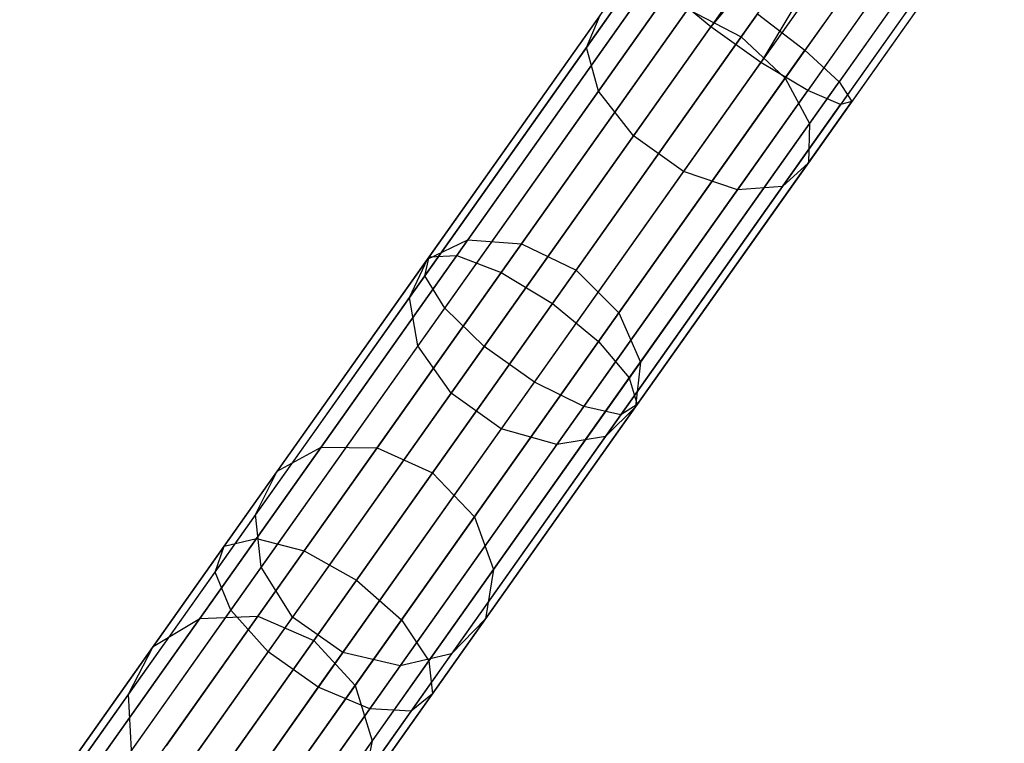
# Model space of a CAD drawing. Extents: x -91 to 91, y -91 to 262.
# Tile 4 of 256: x -47.92 to -40.26, y -65.22 to -59.59. Entities that reach past the tile are written whole.
import ezdxf

# ---------------------------------------------------------------- set-up
doc = ezdxf.new("R2010")
doc.units = 0
doc.header["$LTSCALE"] = 25.4
doc.layers.get('0').update_dxf_attribs({"linetype": 'CONTINUOUS'})

# ---------------------------------------------------------------- blocks, each defined once
blk = doc.blocks.new('ETE0_STL_1')
at = {"color": 0}
for p, q in [((-40.742, -57.1017, 169.0367), (-42.5438, -59.6441, 169.2695)), ((-40.742, -57.1017, 169.0367), (-42.5438, -59.6441, 169.2695)), ((-40.5467, -57.2401, 169.0076), (-42.5438, -59.6441, 169.2695)), ((-40.5467, -57.2401, 169.0076), (-42.5438, -59.6441, 169.2695)), ((-40.5467, -57.2401, 169.0076), (-42.1532, -59.9209, 169.2695)), ((-40.5467, -57.2401, 169.0076), (-42.1532, -59.9209, 169.2695)), ((-40.3514, -57.3784, 169.0367), (-42.1532, -59.9209, 169.2695)), ((-40.3514, -57.3784, 169.0367), (-42.1532, -59.9209, 169.2695)), ((-40.1675, -57.5088, 170.8931), (-41.8098, -59.8261, 171.1053)), ((-40.1675, -57.5088, 170.8931), (-41.8098, -59.8261, 171.1053)), ((-40.0057, -57.6235, 169.2591), (-41.7884, -60.1389, 169.4894)), ((-40.0057, -57.6235, 169.2591), (-41.7884, -60.1389, 169.4894)), ((-41.9843, -57.6516, 318.3333), (-43.5112, -59.8061, 316.8025)), ((-41.9843, -57.6516, 318.3333), (-43.5112, -59.8061, 316.8025)), ((-42.3059, -59.7223, 315.6848), (-40.8806, -57.7112, 317.1137)), ((-42.3059, -59.7223, 315.6848), (-40.8806, -57.7112, 317.1137)), ((-39.8752, -57.7159, 170.5757), (-41.5448, -60.0718, 170.7914)), ((-39.8752, -57.7159, 170.5757), (-41.5448, -60.0718, 170.7914)), ((-39.7838, -57.7807, 169.653), (-41.5327, -60.2484, 169.879)), ((-39.7838, -57.7807, 169.653), (-41.5327, -60.2484, 169.879)), ((-39.7368, -57.814, 170.1281), (-41.4448, -60.2242, 170.3488)), ((-39.7368, -57.814, 170.1281), (-41.4448, -60.2242, 170.3488)), ((-41.8616, -57.9486, 318.6879), (-43.4181, -60.1449, 317.1275)), ((-41.8616, -57.9486, 318.6879), (-43.4181, -60.1449, 317.1275)), ((-40.5303, -58.0206, 317.2168), (-41.9641, -60.0438, 315.7793)), ((-40.5303, -58.0206, 317.2168), (-41.9641, -60.0438, 315.7793)), ((-41.5718, -58.2727, 318.8882), (-43.145, -60.4925, 317.311)), ((-41.5718, -58.2727, 318.8882), (-43.145, -60.4925, 317.311)), ((-40.3178, -58.3404, 317.5025), (-41.7755, -60.3973, 316.0412)), ((-40.3178, -58.3404, 317.5025), (-41.7755, -60.3973, 316.0412)), ((-41.1813, -58.5494, 318.8882), (-42.7545, -60.7692, 317.311)), ((-41.1813, -58.5494, 318.8882), (-42.7545, -60.7692, 317.311)), ((-40.292, -58.5975, 317.9055), (-41.7832, -60.7017, 316.4104)), ((-40.292, -58.5975, 317.9055), (-41.7832, -60.7017, 316.4104)), ((-40.7796, -58.7155, 318.6879), (-42.336, -60.9117, 317.1275)), ((-40.7796, -58.7155, 318.6879), (-42.336, -60.9117, 317.1275)), ((-40.4586, -58.7328, 318.3333), (-41.9855, -60.8874, 316.8025)), ((-40.4586, -58.7328, 318.3333), (-41.9855, -60.8874, 316.8025)), ((-44.7348, -61.4327, 171.006), (-43.0647, -59.0762, 170.3488)), ((-44.7348, -61.4327, 171.006), (-43.0647, -59.0762, 170.3488)), ((-44.5202, -61.4236, 171.4338), (-42.8877, -59.12, 170.7914)), ((-44.5202, -61.4236, 171.4338), (-42.8877, -59.12, 170.7914)), ((-44.7684, -61.58, 170.5519), (-43.0584, -59.1671, 169.879)), ((-44.7684, -61.58, 170.5519), (-43.0584, -59.1671, 169.879)), ((-44.174, -61.5546, 171.7372), (-42.5682, -59.2887, 171.1053)), ((-44.174, -61.5546, 171.7372), (-42.5682, -59.2887, 171.1053)), ((-44.6135, -61.8317, 170.1754), (-42.8704, -59.3721, 169.4894)), ((-44.6135, -61.8317, 170.1754), (-42.8704, -59.3721, 169.4894)), ((-42.5438, -59.6441, 169.2695), (-42.8704, -59.3721, 169.4894)), ((-42.5438, -59.6441, 169.2695), (-42.8704, -59.3721, 169.4894)), ((-43.1184, -59.4456, 316.0412), (-44.4334, -61.301, 314.2192)), ((-43.1184, -59.4456, 316.0412), (-44.4334, -61.301, 314.2192)), ((-42.7225, -59.5064, 315.7793), (-44.0159, -61.3316, 313.9871)), ((-42.7225, -59.5064, 315.7793), (-44.0159, -61.3316, 313.9871)), ((-42.1792, -59.5435, 171.2186), (-43.7754, -61.7959, 171.8467)), ((-42.1792, -59.5435, 171.2186), (-43.7754, -61.7959, 171.8467)), ((-42.7225, -59.5064, 315.7793), (-42.3059, -59.7223, 315.6848)), ((-42.7225, -59.5064, 315.7793), (-42.3059, -59.7223, 315.6848)), ((-42.1792, -59.5435, 171.2186), (-41.8098, -59.8261, 171.1053)), ((-42.1792, -59.5435, 171.2186), (-41.8098, -59.8261, 171.1053)), ((-43.4031, -59.5537, 316.4104), (-44.7483, -61.4519, 314.5465)), ((-43.4031, -59.5537, 316.4104), (-44.7483, -61.4519, 314.5465)), ((-43.5112, -59.8061, 316.8025), (-43.4031, -59.5537, 316.4104)), ((-43.5112, -59.8061, 316.8025), (-43.4031, -59.5537, 316.4104)), ((-44.3056, -62.1301, 169.9628), (-42.5438, -59.6441, 169.2695)), ((-44.3056, -62.1301, 169.9628), (-42.5438, -59.6441, 169.2695)), ((-42.1532, -59.9209, 169.2695), (-42.5438, -59.6441, 169.2695)), ((-42.1532, -59.9209, 169.2695), (-42.5438, -59.6441, 169.2695)), ((-43.5916, -61.5365, 313.9033), (-42.3059, -59.7223, 315.6848)), ((-43.5916, -61.5365, 313.9033), (-42.3059, -59.7223, 315.6848)), ((-42.3059, -59.7223, 315.6848), (-41.9641, -60.0438, 315.7793)), ((-42.3059, -59.7223, 315.6848), (-41.9641, -60.0438, 315.7793)), ((-43.5112, -59.8061, 316.8025), (-44.8886, -61.7496, 314.894)), ((-43.5112, -59.8061, 316.8025), (-44.8886, -61.7496, 314.894)), ((-43.4181, -60.1449, 317.1275), (-43.5112, -59.8061, 316.8025)), ((-43.4181, -60.1449, 317.1275), (-43.5112, -59.8061, 316.8025)), ((-43.4157, -62.092, 171.7372), (-41.8098, -59.8261, 171.1053)), ((-43.4157, -62.092, 171.7372), (-41.8098, -59.8261, 171.1053)), ((-41.8098, -59.8261, 171.1053), (-41.5448, -60.0718, 170.7914)), ((-41.8098, -59.8261, 171.1053), (-41.5448, -60.0718, 170.7914)), ((-43.915, -62.4068, 169.9628), (-42.1532, -59.9209, 169.2695)), ((-43.915, -62.4068, 169.9628), (-42.1532, -59.9209, 169.2695)), ((-41.7884, -60.1389, 169.4894), (-42.1532, -59.9209, 169.2695)), ((-41.7884, -60.1389, 169.4894), (-42.1532, -59.9209, 169.2695)), ((-41.9641, -60.0438, 315.7793), (-43.2576, -61.869, 313.9871)), ((-41.9641, -60.0438, 315.7793), (-43.2576, -61.869, 313.9871)), ((-43.1773, -62.3753, 171.4338), (-41.5448, -60.0718, 170.7914)), ((-43.1773, -62.3753, 171.4338), (-41.5448, -60.0718, 170.7914)), ((-41.9641, -60.0438, 315.7793), (-41.7755, -60.3973, 316.0412)), ((-41.9641, -60.0438, 315.7793), (-41.7755, -60.3973, 316.0412)), ((-41.5448, -60.0718, 170.7914), (-41.4448, -60.2242, 170.3488)), ((-41.5448, -60.0718, 170.7914), (-41.4448, -60.2242, 170.3488)), ((-43.4181, -60.1449, 317.1275), (-44.8221, -62.126, 315.1821)), ((-43.4181, -60.1449, 317.1275), (-44.8221, -62.126, 315.1821)), ((-43.5315, -62.5985, 170.1754), (-41.7884, -60.1389, 169.4894)), ((-43.5315, -62.5985, 170.1754), (-41.7884, -60.1389, 169.4894)), ((-43.145, -60.4925, 317.311), (-43.4181, -60.1449, 317.1275)), ((-43.145, -60.4925, 317.311), (-43.4181, -60.1449, 317.1275)), ((-41.5327, -60.2484, 169.879), (-41.7884, -60.1389, 169.4894)), ((-41.5327, -60.2484, 169.879), (-41.7884, -60.1389, 169.4894)), ((-43.1149, -62.5807, 171.006), (-41.4448, -60.2242, 170.3488)), ((-43.1149, -62.5807, 171.006), (-41.4448, -60.2242, 170.3488)), ((-41.4448, -60.2242, 170.3488), (-41.5327, -60.2484, 169.879)), ((-41.4448, -60.2242, 170.3488), (-41.5327, -60.2484, 169.879)), ((-43.2427, -62.6613, 170.5519), (-41.5327, -60.2484, 169.879)), ((-43.2427, -62.6613, 170.5519), (-41.5327, -60.2484, 169.879)), ((-41.7755, -60.3973, 316.0412), (-43.0905, -62.2527, 314.2192)), ((-41.7755, -60.3973, 316.0412), (-43.0905, -62.2527, 314.2192)), ((-41.7755, -60.3973, 316.0412), (-41.7832, -60.7017, 316.4104)), ((-41.7755, -60.3973, 316.0412), (-41.7832, -60.7017, 316.4104)), ((-43.145, -60.4925, 317.311), (-44.5641, -62.4948, 315.3448)), ((-43.145, -60.4925, 317.311), (-44.5641, -62.4948, 315.3448)), ((-42.7545, -60.7692, 317.311), (-43.145, -60.4925, 317.311)), ((-42.7545, -60.7692, 317.311), (-43.145, -60.4925, 317.311)), ((-42.7545, -60.7692, 317.311), (-44.1735, -62.7716, 315.3448)), ((-42.7545, -60.7692, 317.311), (-44.1735, -62.7716, 315.3448)), ((-41.7832, -60.7017, 316.4104), (-43.1285, -62.5999, 314.5465)), ((-41.7832, -60.7017, 316.4104), (-43.1285, -62.5999, 314.5465)), ((-42.336, -60.9117, 317.1275), (-42.7545, -60.7692, 317.311)), ((-42.336, -60.9117, 317.1275), (-42.7545, -60.7692, 317.311)), ((-41.7832, -60.7017, 316.4104), (-41.9855, -60.8874, 316.8025)), ((-41.7832, -60.7017, 316.4104), (-41.9855, -60.8874, 316.8025)), ((-42.336, -60.9117, 317.1275), (-43.7401, -62.8929, 315.1821)), ((-42.336, -60.9117, 317.1275), (-43.7401, -62.8929, 315.1821)), ((-41.9855, -60.8874, 316.8025), (-43.3629, -62.8309, 314.894)), ((-41.9855, -60.8874, 316.8025), (-43.3629, -62.8309, 314.894)), ((-41.9855, -60.8874, 316.8025), (-42.336, -60.9117, 317.1275)), ((-41.9855, -60.8874, 316.8025), (-42.336, -60.9117, 317.1275)), ((-44.4334, -61.301, 314.2192), (-45.576, -62.9133, 312.0777)), ((-44.4334, -61.301, 314.2192), (-45.576, -62.9133, 312.0777)), ((-44.7483, -61.4519, 314.5465), (-44.4334, -61.301, 314.2192)), ((-44.7483, -61.4519, 314.5465), (-44.4334, -61.301, 314.2192)), ((-44.4334, -61.301, 314.2192), (-44.0159, -61.3316, 313.9871)), ((-44.4334, -61.301, 314.2192), (-44.0159, -61.3316, 313.9871)), ((-44.0159, -61.3316, 313.9871), (-45.1399, -62.9175, 311.8806)), ((-44.0159, -61.3316, 313.9871), (-45.1399, -62.9175, 311.8806)), ((-44.0159, -61.3316, 313.9871), (-43.5916, -61.5365, 313.9033)), ((-44.0159, -61.3316, 313.9871), (-43.5916, -61.5365, 313.9033)), ((-46.3299, -63.6835, 172.0851), (-44.7348, -61.4327, 171.006)), ((-46.3299, -63.6835, 172.0851), (-44.7348, -61.4327, 171.006)), ((-46.0794, -63.6237, 172.4886), (-44.5202, -61.4236, 171.4338)), ((-46.0794, -63.6237, 172.4886), (-44.5202, -61.4236, 171.4338)), ((-44.7483, -61.4519, 314.5465), (-45.9173, -63.1013, 312.3557)), ((-44.7483, -61.4519, 314.5465), (-45.9173, -63.1013, 312.3557)), ((-44.8886, -61.7496, 314.894), (-44.7483, -61.4519, 314.5465)), ((-44.8886, -61.7496, 314.894), (-44.7483, -61.4519, 314.5465)), ((-44.7684, -61.58, 170.5519), (-44.7348, -61.4327, 171.006)), ((-44.7684, -61.58, 170.5519), (-44.7348, -61.4327, 171.006)), ((-44.7348, -61.4327, 171.006), (-44.5202, -61.4236, 171.4338)), ((-44.7348, -61.4327, 171.006), (-44.5202, -61.4236, 171.4338)), ((-44.5202, -61.4236, 171.4338), (-44.174, -61.5546, 171.7372)), ((-44.5202, -61.4236, 171.4338), (-44.174, -61.5546, 171.7372)), ((-44.7088, -63.113, 311.8094), (-43.5916, -61.5365, 313.9033)), ((-44.7088, -63.113, 311.8094), (-43.5916, -61.5365, 313.9033)), ((-43.5916, -61.5365, 313.9033), (-43.2576, -61.869, 313.9871)), ((-43.5916, -61.5365, 313.9033), (-43.2576, -61.869, 313.9871)), ((-46.4016, -63.8846, 171.6568), (-44.7684, -61.58, 170.5519)), ((-46.4016, -63.8846, 171.6568), (-44.7684, -61.58, 170.5519)), ((-45.7077, -63.7188, 172.7747), (-44.174, -61.5546, 171.7372)), ((-45.7077, -63.7188, 172.7747), (-44.174, -61.5546, 171.7372)), ((-44.6135, -61.8317, 170.1754), (-44.7684, -61.58, 170.5519)), ((-44.6135, -61.8317, 170.1754), (-44.7684, -61.58, 170.5519)), ((-44.174, -61.5546, 171.7372), (-43.7754, -61.7959, 171.8467)), ((-44.174, -61.5546, 171.7372), (-43.7754, -61.7959, 171.8467)), ((-44.8886, -61.7496, 314.894), (-46.0855, -63.4385, 312.6508)), ((-44.8886, -61.7496, 314.894), (-46.0855, -63.4385, 312.6508)), ((-44.8221, -62.126, 315.1821), (-44.8886, -61.7496, 314.894)), ((-44.8221, -62.126, 315.1821), (-44.8886, -61.7496, 314.894)), ((-46.2784, -64.1808, 171.3016), (-44.6135, -61.8317, 170.1754)), ((-46.2784, -64.1808, 171.3016), (-44.6135, -61.8317, 170.1754)), ((-43.7754, -61.7959, 171.8467), (-45.2999, -63.947, 172.878)), ((-43.7754, -61.7959, 171.8467), (-45.2999, -63.947, 172.878)), ((-44.3056, -62.1301, 169.9628), (-44.6135, -61.8317, 170.1754)), ((-44.3056, -62.1301, 169.9628), (-44.6135, -61.8317, 170.1754)), ((-43.7754, -61.7959, 171.8467), (-43.4157, -62.092, 171.7372)), ((-43.7754, -61.7959, 171.8467), (-43.4157, -62.092, 171.7372)), ((-43.2576, -61.869, 313.9871), (-44.3815, -63.4549, 311.8806)), ((-43.2576, -61.869, 313.9871), (-44.3815, -63.4549, 311.8806)), ((-43.2576, -61.869, 313.9871), (-43.0905, -62.2527, 314.2192)), ((-43.2576, -61.869, 313.9871), (-43.0905, -62.2527, 314.2192)), ((-44.8221, -62.126, 315.1821), (-46.0422, -63.8476, 312.8955)), ((-44.8221, -62.126, 315.1821), (-46.0422, -63.8476, 312.8955)), ((-45.9882, -64.5044, 171.1011), (-44.3056, -62.1301, 169.9628)), ((-45.9882, -64.5044, 171.1011), (-44.3056, -62.1301, 169.9628)), ((-44.9494, -64.2562, 172.7747), (-43.4157, -62.092, 171.7372)), ((-44.9494, -64.2562, 172.7747), (-43.4157, -62.092, 171.7372)), ((-44.5641, -62.4948, 315.3448), (-44.8221, -62.126, 315.1821)), ((-44.5641, -62.4948, 315.3448), (-44.8221, -62.126, 315.1821)), ((-43.915, -62.4068, 169.9628), (-44.3056, -62.1301, 169.9628)), ((-43.915, -62.4068, 169.9628), (-44.3056, -62.1301, 169.9628)), ((-43.4157, -62.092, 171.7372), (-43.1773, -62.3753, 171.4338)), ((-43.4157, -62.092, 171.7372), (-43.1773, -62.3753, 171.4338)), ((-43.0905, -62.2527, 314.2192), (-44.2331, -63.865, 312.0777)), ((-43.0905, -62.2527, 314.2192), (-44.2331, -63.865, 312.0777)), ((-43.0905, -62.2527, 314.2192), (-43.1285, -62.5999, 314.5465)), ((-43.0905, -62.2527, 314.2192), (-43.1285, -62.5999, 314.5465)), ((-44.7365, -64.5754, 172.4886), (-43.1773, -62.3753, 171.4338)), ((-44.7365, -64.5754, 172.4886), (-43.1773, -62.3753, 171.4338)), ((-43.1773, -62.3753, 171.4338), (-43.1149, -62.5807, 171.006)), ((-43.1773, -62.3753, 171.4338), (-43.1149, -62.5807, 171.006)), ((-45.5977, -64.7812, 171.1011), (-43.915, -62.4068, 169.9628)), ((-45.5977, -64.7812, 171.1011), (-43.915, -62.4068, 169.9628)), ((-43.5315, -62.5985, 170.1754), (-43.915, -62.4068, 169.9628)), ((-43.5315, -62.5985, 170.1754), (-43.915, -62.4068, 169.9628)), ((-44.5641, -62.4948, 315.3448), (-45.7972, -64.2348, 313.0337)), ((-44.5641, -62.4948, 315.3448), (-45.7972, -64.2348, 313.0337)), ((-44.1735, -62.7716, 315.3448), (-44.5641, -62.4948, 315.3448)), ((-44.1735, -62.7716, 315.3448), (-44.5641, -62.4948, 315.3448)), ((-45.1963, -64.9477, 171.3016), (-43.5315, -62.5985, 170.1754)), ((-45.1963, -64.9477, 171.3016), (-43.5315, -62.5985, 170.1754)), ((-44.71, -64.8315, 172.0851), (-43.1149, -62.5807, 171.006)), ((-44.71, -64.8315, 172.0851), (-43.1149, -62.5807, 171.006)), ((-43.1285, -62.5999, 314.5465), (-44.2974, -64.2493, 312.3557)), ((-43.1285, -62.5999, 314.5465), (-44.2974, -64.2493, 312.3557)), ((-43.2427, -62.6613, 170.5519), (-43.5315, -62.5985, 170.1754)), ((-43.2427, -62.6613, 170.5519), (-43.5315, -62.5985, 170.1754)), ((-43.1285, -62.5999, 314.5465), (-43.3629, -62.8309, 314.894)), ((-43.1285, -62.5999, 314.5465), (-43.3629, -62.8309, 314.894)), ((-43.1149, -62.5807, 171.006), (-43.2427, -62.6613, 170.5519)), ((-43.1149, -62.5807, 171.006), (-43.2427, -62.6613, 170.5519)), ((-44.8759, -64.9659, 171.6568), (-43.2427, -62.6613, 170.5519)), ((-44.8759, -64.9659, 171.6568), (-43.2427, -62.6613, 170.5519)), ((-44.1735, -62.7716, 315.3448), (-45.4067, -64.5116, 313.0337)), ((-44.1735, -62.7716, 315.3448), (-45.4067, -64.5116, 313.0337)), ((-43.3629, -62.8309, 314.894), (-44.5598, -64.5198, 312.6508)), ((-43.3629, -62.8309, 314.894), (-44.5598, -64.5198, 312.6508)), ((-43.7401, -62.8929, 315.1821), (-44.1735, -62.7716, 315.3448)), ((-43.7401, -62.8929, 315.1821), (-44.1735, -62.7716, 315.3448)), ((-43.3629, -62.8309, 314.894), (-43.7401, -62.8929, 315.1821)), ((-43.3629, -62.8309, 314.894), (-43.7401, -62.8929, 315.1821)), ((-45.576, -62.9133, 312.0777), (-46.5206, -64.2462, 309.6648)), ((-45.576, -62.9133, 312.0777), (-46.5206, -64.2462, 309.6648)), ((-45.9173, -63.1013, 312.3557), (-45.576, -62.9133, 312.0777)), ((-45.9173, -63.1013, 312.3557), (-45.576, -62.9133, 312.0777)), ((-45.576, -62.9133, 312.0777), (-45.1399, -62.9175, 311.8806)), ((-45.576, -62.9133, 312.0777), (-45.1399, -62.9175, 311.8806)), ((-43.7401, -62.8929, 315.1821), (-44.9601, -64.6144, 312.8955)), ((-43.7401, -62.8929, 315.1821), (-44.9601, -64.6144, 312.8955)), ((-45.1399, -62.9175, 311.8806), (-46.0691, -64.2286, 309.507)), ((-45.1399, -62.9175, 311.8806), (-46.0691, -64.2286, 309.507)), ((-45.1399, -62.9175, 311.8806), (-44.7088, -63.113, 311.8094)), ((-45.1399, -62.9175, 311.8806), (-44.7088, -63.113, 311.8094)), ((-45.9173, -63.1013, 312.3557), (-46.8836, -64.4649, 309.8872)), ((-45.9173, -63.1013, 312.3557), (-46.8836, -64.4649, 309.8872)), ((-46.0855, -63.4385, 312.6508), (-45.9173, -63.1013, 312.3557)), ((-46.0855, -63.4385, 312.6508), (-45.9173, -63.1013, 312.3557)), ((-45.6324, -64.4163, 309.4501), (-44.7088, -63.113, 311.8094)), ((-45.6324, -64.4163, 309.4501), (-44.7088, -63.113, 311.8094)), ((-44.7088, -63.113, 311.8094), (-44.3815, -63.4549, 311.8806)), ((-44.7088, -63.113, 311.8094), (-44.3815, -63.4549, 311.8806)), ((-46.0855, -63.4385, 312.6508), (-47.075, -64.8347, 310.1233)), ((-46.0855, -63.4385, 312.6508), (-47.075, -64.8347, 310.1233)), ((-46.0422, -63.8476, 312.8955), (-46.0855, -63.4385, 312.6508)), ((-46.0422, -63.8476, 312.8955), (-46.0855, -63.4385, 312.6508)), ((-44.3815, -63.4549, 311.8806), (-45.3107, -64.7661, 309.507)), ((-44.3815, -63.4549, 311.8806), (-45.3107, -64.7661, 309.507)), ((-44.3815, -63.4549, 311.8806), (-44.2331, -63.865, 312.0777)), ((-44.3815, -63.4549, 311.8806), (-44.2331, -63.865, 312.0777)), ((-47.5307, -65.6714, 173.9324), (-46.0794, -63.6237, 172.4886)), ((-47.5307, -65.6714, 173.9324), (-46.0794, -63.6237, 172.4886)), ((-46.3299, -63.6835, 172.0851), (-46.0794, -63.6237, 172.4886)), ((-46.3299, -63.6835, 172.0851), (-46.0794, -63.6237, 172.4886)), ((-46.0794, -63.6237, 172.4886), (-45.7077, -63.7188, 172.7747)), ((-46.0794, -63.6237, 172.4886), (-45.7077, -63.7188, 172.7747)), ((-47.8145, -65.7784, 173.5621), (-46.3299, -63.6835, 172.0851)), ((-47.8145, -65.7784, 173.5621), (-46.3299, -63.6835, 172.0851)), ((-47.1353, -65.7331, 174.1949), (-45.7077, -63.7188, 172.7747)), ((-47.1353, -65.7331, 174.1949), (-45.7077, -63.7188, 172.7747)), ((-46.4016, -63.8846, 171.6568), (-46.3299, -63.6835, 172.0851)), ((-46.4016, -63.8846, 171.6568), (-46.3299, -63.6835, 172.0851)), ((-45.7077, -63.7188, 172.7747), (-45.2999, -63.947, 172.878)), ((-45.7077, -63.7188, 172.7747), (-45.2999, -63.947, 172.878)), ((-47.9218, -66.0296, 173.1691), (-46.4016, -63.8846, 171.6568)), ((-47.9218, -66.0296, 173.1691), (-46.4016, -63.8846, 171.6568)), ((-46.0422, -63.8476, 312.8955), (-47.0508, -65.2708, 310.3191)), ((-46.0422, -63.8476, 312.8955), (-47.0508, -65.2708, 310.3191)), ((-46.2784, -64.1808, 171.3016), (-46.4016, -63.8846, 171.6568)), ((-46.2784, -64.1808, 171.3016), (-46.4016, -63.8846, 171.6568)), ((-45.7972, -64.2348, 313.0337), (-46.0422, -63.8476, 312.8955)), ((-45.7972, -64.2348, 313.0337), (-46.0422, -63.8476, 312.8955)), ((-44.2331, -63.865, 312.0777), (-45.1777, -65.1979, 309.6648)), ((-44.2331, -63.865, 312.0777), (-45.1777, -65.1979, 309.6648)), ((-44.2331, -63.865, 312.0777), (-44.2974, -64.2493, 312.3557)), ((-44.2331, -63.865, 312.0777), (-44.2974, -64.2493, 312.3557)), ((-45.2999, -63.947, 172.878), (-46.7189, -65.9493, 174.2897)), ((-45.2999, -63.947, 172.878), (-46.7189, -65.9493, 174.2897)), ((-45.2999, -63.947, 172.878), (-44.9494, -64.2562, 172.7747)), ((-45.2999, -63.947, 172.878), (-44.9494, -64.2562, 172.7747)), ((-47.8279, -66.3674, 172.8432), (-46.2784, -64.1808, 171.3016)), ((-47.8279, -66.3674, 172.8432), (-46.2784, -64.1808, 171.3016)), ((-45.9882, -64.5044, 171.1011), (-46.2784, -64.1808, 171.3016)), ((-45.9882, -64.5044, 171.1011), (-46.2784, -64.1808, 171.3016)), ((-46.5206, -64.2462, 309.6648), (-47.246, -65.2697, 307.0347)), ((-46.5206, -64.2462, 309.6648), (-47.246, -65.2697, 307.0347)), ((-46.8836, -64.4649, 309.8872), (-46.5206, -64.2462, 309.6648)), ((-46.8836, -64.4649, 309.8872), (-46.5206, -64.2462, 309.6648)), ((-45.7972, -64.2348, 313.0337), (-46.8166, -65.6733, 310.4296)), ((-45.7972, -64.2348, 313.0337), (-46.8166, -65.6733, 310.4296)), ((-46.0691, -64.2286, 309.507), (-46.7826, -65.2355, 306.9199)), ((-46.0691, -64.2286, 309.507), (-46.7826, -65.2355, 306.9199)), ((-46.5206, -64.2462, 309.6648), (-46.0691, -64.2286, 309.507)), ((-46.5206, -64.2462, 309.6648), (-46.0691, -64.2286, 309.507)), ((-46.3769, -66.2705, 174.1949), (-44.9494, -64.2562, 172.7747)), ((-46.3769, -66.2705, 174.1949), (-44.9494, -64.2562, 172.7747)), ((-46.0691, -64.2286, 309.507), (-45.6324, -64.4163, 309.4501)), ((-46.0691, -64.2286, 309.507), (-45.6324, -64.4163, 309.4501)), ((-45.4067, -64.5116, 313.0337), (-45.7972, -64.2348, 313.0337)), ((-45.4067, -64.5116, 313.0337), (-45.7972, -64.2348, 313.0337)), ((-44.2974, -64.2493, 312.3557), (-45.2638, -65.6129, 309.8872)), ((-44.2974, -64.2493, 312.3557), (-45.2638, -65.6129, 309.8872)), ((-44.9494, -64.2562, 172.7747), (-44.7365, -64.5754, 172.4886)), ((-44.9494, -64.2562, 172.7747), (-44.7365, -64.5754, 172.4886)), ((-44.2974, -64.2493, 312.3557), (-44.5598, -64.5198, 312.6508)), ((-44.2974, -64.2493, 312.3557), (-44.5598, -64.5198, 312.6508)), ((-46.3417, -65.417, 306.8785), (-45.6324, -64.4163, 309.4501)), ((-46.3417, -65.417, 306.8785), (-45.6324, -64.4163, 309.4501)), ((-45.6324, -64.4163, 309.4501), (-45.3107, -64.7661, 309.507)), ((-45.6324, -64.4163, 309.4501), (-45.3107, -64.7661, 309.507)), ((-46.8836, -64.4649, 309.8872), (-47.6257, -65.512, 307.1965)), ((-46.8836, -64.4649, 309.8872), (-47.6257, -65.512, 307.1965)), ((-47.5544, -66.7144, 172.6592), (-45.9882, -64.5044, 171.1011)), ((-47.5544, -66.7144, 172.6592), (-45.9882, -64.5044, 171.1011)), ((-47.075, -64.8347, 310.1233), (-46.8836, -64.4649, 309.8872)), ((-47.075, -64.8347, 310.1233), (-46.8836, -64.4649, 309.8872)), ((-45.4067, -64.5116, 313.0337), (-46.4261, -65.9501, 310.4296)), ((-45.4067, -64.5116, 313.0337), (-46.4261, -65.9501, 310.4296)), ((-45.5977, -64.7812, 171.1011), (-45.9882, -64.5044, 171.1011)), ((-45.5977, -64.7812, 171.1011), (-45.9882, -64.5044, 171.1011)), ((-44.5598, -64.5198, 312.6508), (-45.5492, -65.9159, 310.1233)), ((-44.5598, -64.5198, 312.6508), (-45.5492, -65.9159, 310.1233)), ((-44.9601, -64.6144, 312.8955), (-45.4067, -64.5116, 313.0337)), ((-44.9601, -64.6144, 312.8955), (-45.4067, -64.5116, 313.0337)), ((-44.5598, -64.5198, 312.6508), (-44.9601, -64.6144, 312.8955)), ((-44.5598, -64.5198, 312.6508), (-44.9601, -64.6144, 312.8955)), ((-46.1877, -66.6232, 173.9324), (-44.7365, -64.5754, 172.4886)), ((-46.1877, -66.6232, 173.9324), (-44.7365, -64.5754, 172.4886)), ((-44.7365, -64.5754, 172.4886), (-44.71, -64.8315, 172.0851)), ((-44.7365, -64.5754, 172.4886), (-44.71, -64.8315, 172.0851)), ((-44.9601, -64.6144, 312.8955), (-45.9687, -66.0376, 310.3191)), ((-44.9601, -64.6144, 312.8955), (-45.9687, -66.0376, 310.3191)), ((-47.1639, -66.9911, 172.6592), (-45.5977, -64.7812, 171.1011)), ((-47.1639, -66.9911, 172.6592), (-45.5977, -64.7812, 171.1011)), ((-46.1946, -66.9264, 173.5621), (-44.71, -64.8315, 172.0851)), ((-46.1946, -66.9264, 173.5621), (-44.71, -64.8315, 172.0851)), ((-45.3107, -64.7661, 309.507), (-46.0243, -65.7729, 306.9199)), ((-45.3107, -64.7661, 309.507), (-46.0243, -65.7729, 306.9199)), ((-45.1963, -64.9477, 171.3016), (-45.5977, -64.7812, 171.1011)), ((-45.1963, -64.9477, 171.3016), (-45.5977, -64.7812, 171.1011)), ((-45.3107, -64.7661, 309.507), (-45.1777, -65.1979, 309.6648)), ((-45.3107, -64.7661, 309.507), (-45.1777, -65.1979, 309.6648)), ((-44.71, -64.8315, 172.0851), (-44.8759, -64.9659, 171.6568)), ((-44.71, -64.8315, 172.0851), (-44.8759, -64.9659, 171.6568)), ((-47.075, -64.8347, 310.1233), (-47.8348, -65.9068, 307.3683)), ((-47.075, -64.8347, 310.1233), (-47.8348, -65.9068, 307.3683)), ((-47.0508, -65.2708, 310.3191), (-47.075, -64.8347, 310.1233)), ((-47.0508, -65.2708, 310.3191), (-47.075, -64.8347, 310.1233)), ((-46.7459, -67.1342, 172.8432), (-45.1963, -64.9477, 171.3016)), ((-46.7459, -67.1342, 172.8432), (-45.1963, -64.9477, 171.3016)), ((-46.3961, -67.1109, 173.1691), (-44.8759, -64.9659, 171.6568)), ((-46.3961, -67.1109, 173.1691), (-44.8759, -64.9659, 171.6568)), ((-44.8759, -64.9659, 171.6568), (-45.1963, -64.9477, 171.3016)), ((-44.8759, -64.9659, 171.6568), (-45.1963, -64.9477, 171.3016)), ((-45.1777, -65.1979, 309.6648), (-45.9031, -66.2215, 307.0347)), ((-45.1777, -65.1979, 309.6648), (-45.9031, -66.2215, 307.0347)), ((-45.1777, -65.1979, 309.6648), (-45.2638, -65.6129, 309.8872)), ((-45.1777, -65.1979, 309.6648), (-45.2638, -65.6129, 309.8872))]:
    blk.add_line(p, q, dxfattribs=at)

msp = doc.modelspace()

# ---------------------------------------------------------------- block references
at = {"color": 253}
msp.add_blockref('ETE0_STL_1', (0, 0), dxfattribs=at)

doc.saveas('drawing.dxf')
